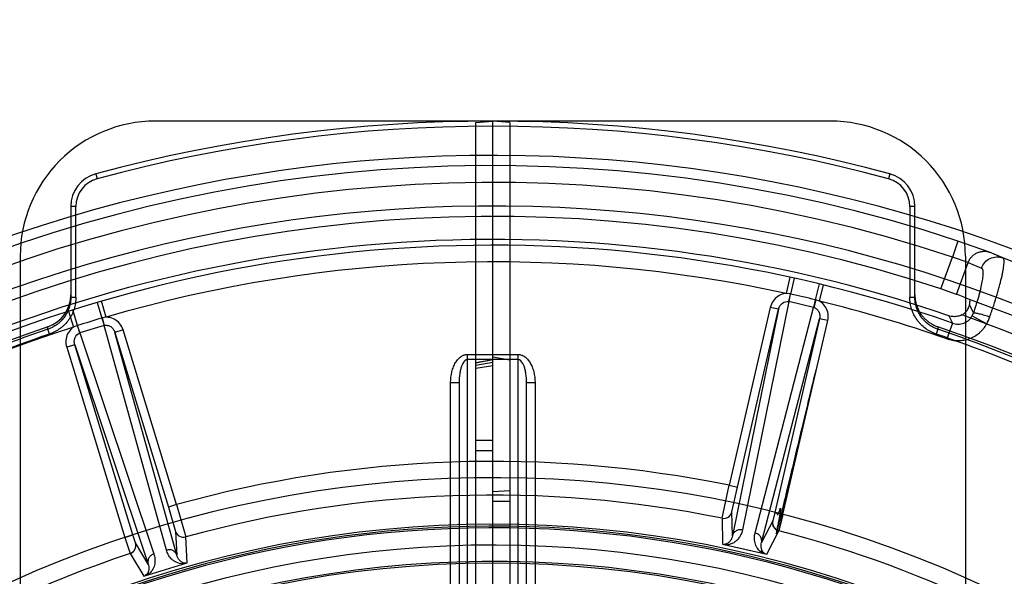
# Model space of a CAD drawing. Header units: millimetres. Extents: x 0 to 297, y 0 to 210.
# Tile 53 of 256: x 141.021 to 141.546, y 91.407 to 91.704. Entities that reach past the tile are written whole.
import ezdxf

# ---------------------------------------------------------------- set-up
doc = ezdxf.new("R2010")
doc.units = ezdxf.units.MM
doc.header["$LTSCALE"] = 16.335
doc.layers.get('0').update_dxf_attribs({"linetype": 'CONTINUOUS'})
for name, color, linetype in [('01_GLOBAL', 7, 'CONTINUOUS'), ('INTFCLR_1', 7, 'CONTINUOUS'), ('INTFCLR_144815', 7, 'CONTINUOUS'), ('INTFCLR_72935', 7, 'CONTINUOUS')]:
    doc.layers.add(name, color=color, linetype=linetype)

msp = doc.modelspace()

# ---------------------------------------------------------------- linework, layer by layer
at = {"color": 7, "linetype": 'Continuous'}
msp.add_circle((142.5788034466, 92.2083412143), 3.42, dxfattribs=at)
at = {"color": 9, "linetype": 'Continuous'}
msp.add_arc((142.5788034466, 92.2083412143), 3.3761688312, 182.9674534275, 267.0325465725, dxfattribs=at)
at = {"layer": '01_GLOBAL', "color": 7, "linetype": 'Continuous'}
msp.add_circle((142.5788034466, 92.2083412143), 3.465, dxfattribs=at)
at = {"layer": 'INTFCLR_1', "color": 6, "linetype": 'Continuous'}
for p, q in [((141.264551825, 91.6493021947), (141.273551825, 91.6500895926)), ((141.264551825, 90.1208769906), (141.264551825, 91.6493021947)), ((141.273551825, 91.0042579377), (141.273551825, 91.6500895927)), ((141.453551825, 91.6500895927), (141.273551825, 91.6500895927)), ((141.525551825, 91.57808959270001), (141.525551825, 91.3209725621)), ((141.2645418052, 91.5212025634), (141.2735425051, 91.5228878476)), ((141.2735611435, 91.5227829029), (141.2645618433, 91.52108973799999)), ((141.264551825, 91.5199220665), (141.273551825, 91.5214256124)), ((141.273551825, 91.5195278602), (141.264551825, 91.5181206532))]:
    msp.add_line(p, q, dxfattribs=at)
at = {"layer": 'INTFCLR_1', "color": 9, "linetype": 'Continuous'}
for p, q in [((141.273551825, 91.5255895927), (141.287051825, 91.5255895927)), ((141.287051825, 91.52288959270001), (141.273551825, 91.52288959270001)), ((141.287051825, 91.3618916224), (141.287051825, 91.5255895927)), ((141.2915518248, 91.368420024), (141.291551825, 91.5105895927)), ((141.291551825, 91.5105895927), (141.296051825, 91.5105895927)), ((141.296051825, 91.5105895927), (141.296051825, 91.38702578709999)), ((141.273551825, 91.4797287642), (141.264551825, 91.4797287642)), ((141.264551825, 91.4743287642), (141.273551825, 91.4743287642))]:
    msp.add_line(p, q, dxfattribs=at)
at = {"layer": 'INTFCLR_1', "color": 6, "linetype": 'Continuous'}
msp.add_arc((141.453551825, 91.57808959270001), 0.07200000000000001, 359.9999999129, 90.00000005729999, dxfattribs=at)
at = {"layer": 'INTFCLR_1', "color": 9, "linetype": 'Continuous'}
for points, knots in [([(141.287051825, 91.5255895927), (141.2876408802, 91.5255895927), (141.2888189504, 91.5253962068), (141.2905181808, 91.5245371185), (141.2920841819, 91.523142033), (141.2934568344, 91.5212645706), (141.2945831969, 91.5189768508), (141.2956998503, 91.5154969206), (141.296051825, 91.51255344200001), (141.296051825, 91.5105895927)], [0, 0, 0, 0, 0.1250000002, 0.2500000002, 0.3750000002, 0.5000000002, 0.6250000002, 0.7500000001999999, 1, 1, 1, 1]), ([(141.291551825, 91.5105895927), (141.291551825, 91.5121627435), (141.2913947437, 91.5144675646), (141.2908458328, 91.51735460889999), (141.2902890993, 91.5192279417), (141.2894364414, 91.5212624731), (141.2881343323, 91.52289349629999), (141.287051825, 91.52288959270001)], [0, 0, 0, 0, 0.3431162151, 0.5006534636, 0.6421329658, 0.7638953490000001, 1, 1, 1, 1])]:
    msp.add_open_spline(points, degree=3, knots=knots, dxfattribs=at)
at = {"layer": 'INTFCLR_144815', "color": 9, "linetype": 'Continuous'}
for p, q in [((141.0618472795, 91.621934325), (141.0625529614, 91.6193281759)), ((141.4852563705, 91.621934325), (141.4845506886, 91.6193281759)), ((141.048551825, 91.6045599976), (141.048551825, 91.55614708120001)), ((141.051251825, 91.6045599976), (141.048551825, 91.6045599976)), ((141.051251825, 91.55614708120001), (141.051251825, 91.6045599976)), ((141.495851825, 91.6045599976), (141.495851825, 91.55614708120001)), ((141.498551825, 91.6045599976), (141.495851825, 91.6045599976)), ((141.498551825, 91.55614708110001), (141.498551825, 91.6045599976)), ((141.5214655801, 91.5861220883), (141.5186275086, 91.5775816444)), ((141.5384232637, 91.58013047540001), (141.5214655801, 91.5861220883)), ((141.5124418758, 91.560586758), (141.5186275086, 91.5775816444)), ((141.5270374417, 91.5746974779), (141.5186275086, 91.5775816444)), ((141.5455155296, 91.57710661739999), (141.5384232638, 91.58013047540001)), ((141.5208424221, 91.55767680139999), (141.5270374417, 91.5746974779)), ((141.5270374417, 91.5746974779), (141.5340468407, 91.57170373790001)), ((141.4319048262, 91.56682996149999), (141.4300123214, 91.5581445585)), ((141.4342194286, 91.5663212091), (141.4323445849, 91.55783820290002)), ((141.4475037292, 91.5632542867), (141.4454701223, 91.55480793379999)), ((141.4477006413, 91.5540608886), (141.4498070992, 91.56269689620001)), ((141.048551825, 91.55614708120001), (141.051251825, 91.55614708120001)), ((141.4321288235, 91.55788529), (141.4300123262, 91.5581445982)), ((141.4321288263, 91.5578853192), (141.4312977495, 91.5538005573)), ((141.4314069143, 91.55377670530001), (141.4323445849, 91.55783820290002)), ((141.4454701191, 91.5548079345), (141.4445324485, 91.5507464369)), ((141.4456846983, 91.5547557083), (141.4446410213, 91.5507200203)), ((141.4477006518, 91.5540609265), (141.4456846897, 91.55475567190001)), ((141.4958518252, 91.55614708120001), (141.498551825, 91.55614708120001)), ((141.0521960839, 91.5410745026), (141.0495782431, 91.54935842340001)), ((141.0626162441, 91.5533445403), (141.0650782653, 91.5450129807)), ((141.067383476, 91.5454812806), (141.0648897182, 91.5540135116)), ((141.4214935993, 91.550737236), (141.3995712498, 91.455781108)), ((141.4258780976, 91.5497249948), (141.4012778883, 91.4288143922)), ((141.4039557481, 91.45476886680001), (141.4258780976, 91.5497249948)), ((141.4314069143, 91.55377670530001), (141.4066227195, 91.4319618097)), ((141.4134081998, 91.4303952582), (141.4445324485, 91.5507464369)), ((141.4258780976, 91.5497249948), (141.4214935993, 91.550737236)), ((141.4445324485, 91.5507464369), (141.4314069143, 91.55377670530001)), ((141.5298146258, 91.5477637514), (141.52771399, 91.5521784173)), ((141.0473193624, 91.5486417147), (141.0500231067, 91.5401736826)), ((141.0650782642, 91.5450129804), (141.0662969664, 91.5410267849)), ((141.0652902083, 91.5450750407), (141.0664042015, 91.5410581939)), ((141.0673834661, 91.54548131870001), (141.065290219, 91.5450750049)), ((141.4168323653, 91.4252233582), (141.4477255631, 91.5446811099)), ((141.4477255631, 91.54468111), (141.4238474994, 91.4412538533)), ((141.4282319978, 91.44024161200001), (141.4521100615, 91.5436688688)), ((141.4521100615, 91.5436688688), (141.4477255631, 91.54468111)), ((141.5167300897, 91.54625694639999), (141.5185498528, 91.54237340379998)), ((141.5292065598, 91.54629377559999), (141.5298141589, 91.54776223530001)), ((141.5292065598, 91.54629377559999), (141.536895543, 91.54190416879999)), ((141.0371953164, 91.53651213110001), (141.036328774, 91.53906539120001)), ((141.0519856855, 91.5410074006), (141.0500230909, 91.5401737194)), ((141.0519856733, 91.54100742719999), (141.0533083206, 91.5370543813)), ((141.0534147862, 91.5370883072), (141.0521960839, 91.5410745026)), ((141.0662969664, 91.5410267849), (141.0534147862, 91.5370883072)), ((141.0995181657, 91.4212374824), (141.0662969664, 91.5410267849)), ((141.0763981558, 91.5386862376), (141.0720949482, 91.537370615)), ((141.1048909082, 91.44549064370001), (141.0763981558, 91.5386862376)), ((141.510774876, 91.53906539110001), (141.5099083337, 91.53651213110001)), ((141.5185498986, 91.54237385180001), (141.5156218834, 91.5339807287)), ((141.0534147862, 91.5370883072), (141.0928584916, 91.4192014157)), ((141.0720949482, 91.537370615), (141.1005877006, 91.44417502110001)), ((141.10506953, 91.4184705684), (141.0720949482, 91.5373706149)), ((141.0506525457, 91.5308150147), (141.0463493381, 91.52949939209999)), ((141.0463493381, 91.52949939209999), (141.0773839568, 91.42798972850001)), ((141.0506525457, 91.5308150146), (141.0898034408, 91.4138032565)), ((141.0816871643, 91.42930535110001), (141.0506525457, 91.5308150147)), ((141.395746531, 91.4382019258), (141.3995712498, 91.455781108)), ((141.3995712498, 91.455781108), (141.4039557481, 91.45476886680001)), ((141.4010312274, 91.44159592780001), (141.4039557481, 91.45476886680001)), ((141.1048909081, 91.44549064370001), (141.1005877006, 91.44417502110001)), ((141.1005877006, 91.44417502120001), (141.1044239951, 91.431238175)), ((141.1048909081, 91.44549064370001), (141.109932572, 91.4282210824)), ((141.4012778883, 91.4288143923), (141.4010312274, 91.44159592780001)), ((141.4238474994, 91.4412538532), (141.4228426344, 91.4368441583)), ((141.395746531, 91.4382019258), (141.3959897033, 91.4244548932)), ((141.4227987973, 91.4368799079), (141.4168323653, 91.4252233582)), ((141.0773839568, 91.42798972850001), (141.0816871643, 91.42930535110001)), ((141.0830384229, 91.4250152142), (141.0816871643, 91.42930535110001)), ((141.1044239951, 91.431238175), (141.10506953, 91.4184705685)), ((141.1106489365, 91.4144905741), (141.1099325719, 91.4282210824)), ((141.4196742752, 91.4189868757), (141.4260603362, 91.431512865)), ((141.0898034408, 91.4138032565), (141.0830384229, 91.4250152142)), ((141.0801592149, 91.4194337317), (141.0874034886, 91.4073837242))]:
    msp.add_line(p, q, dxfattribs=at)
at = {"layer": 'INTFCLR_144815', "color": 6, "linetype": 'Continuous'}
for p, q in [((141.5208424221, 91.55767680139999), (141.5124418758, 91.560586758)), ((141.0363287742, 91.5390653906), (141.0363238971, 91.53996542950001)), ((141.5107846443, 91.540414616), (141.5107797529, 91.53951458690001))]:
    msp.add_line(p, q, dxfattribs=at)
at = {"layer": 'INTFCLR_144815', "color": 7, "linetype": 'Continuous'}
for p, q in [((141.4260603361, 91.4315128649), (141.4461405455, 91.51781205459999)), ((141.4282319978, 91.44024161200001), (141.4238474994, 91.4412538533)), ((141.4282319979, 91.44024161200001), (141.4260603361, 91.431512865)), ((141.0773839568, 91.42798972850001), (141.0801592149, 91.4194337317)), ((141.3959897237, 91.4244549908), (141.4196743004, 91.41898697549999)), ((141.3959897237, 91.4244549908), (141.407832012, 91.42172098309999)), ((141.407832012, 91.42172098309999), (141.4196743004, 91.41898697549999)), ((141.0874034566, 91.40738382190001), (141.1106489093, 91.41449067)), ((141.0990261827, 91.4109372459), (141.1106489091, 91.41449067)), ((141.0874034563, 91.40738382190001), (141.0990261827, 91.4109372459))]:
    msp.add_line(p, q, dxfattribs=at)
at = {"layer": 'INTFCLR_144815', "color": 6, "linetype": 'Continuous'}
msp.add_circle((141.273551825, 90.84008959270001), 0.5743020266, dxfattribs=at)
at = {"layer": 'INTFCLR_144815', "color": 9, "linetype": 'Continuous'}
for centre, radius, start, end in [((141.273551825, 90.84008959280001), 0.8099999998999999, 74.8490090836, 105.1509908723), ((141.273551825, 90.84008959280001), 0.8072999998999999, 74.8490091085, 105.1509908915), ((141.273551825, 90.84008959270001), 0.7861461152, 71.617857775, 156.0236179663), ((141.273551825, 90.84008959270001), 0.7771464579, 71.6178577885, 156.0236179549), ((141.066551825, 91.6045599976), 0.018, 105.1509908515, 180.0000000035), ((141.066551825, 91.6045599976), 0.0153, 105.1509907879, 180.0000005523), ((141.480551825, 91.6045599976), 0.0153, 359.9999994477, 74.8490092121), ((141.480551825, 91.6045599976), 0.018, 2e-08, 74.84900910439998), ((141.273551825, 90.84008959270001), 0.743791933, 70.768222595, 162.2317774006), ((141.273551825, 90.84008959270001), 0.7855942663, 40.82000966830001, 69.7456365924), ((141.273551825, 90.84008959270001), 0.7349032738, 77.7076787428, 106.2923212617), ((141.4296724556, 91.54610187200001), 0.0120367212, 77.1735412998, 78.2247717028), ((140.944734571, 89.4158255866), 2.1968116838, 76.8243315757, 77.1756683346), ((141.442726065, 91.54308423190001), 0.0120405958, 75.7755670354, 76.8264572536), ((141.2735518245, 90.84008959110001), 0.7349032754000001, 70.76822262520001, 76.29232124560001), ((141.273551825, 90.84008959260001), 0.7585963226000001, 41.0185890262, 70.4297169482), ((141.4305239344, 91.5499972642), 0.0038812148, 76.8500150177, 78.4996185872), ((141.4436692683, 91.54696242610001), 0.0038812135, 75.50038494, 77.1499891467), ((141.7009199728, 89.4422313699), 2.1968125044, 106.8243316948, 107.1756683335), ((141.0685636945, 91.53348793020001), 0.0120405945, 105.7755669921, 106.826457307), ((141.273551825, 90.84008959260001), 0.7495956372, 40.8200096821, 70.5083984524), ((141.5109736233, 91.55534607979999), 0.029199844, 332.5908295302, 340.6782087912), ((141.273551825, 90.84008959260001), 0.7349032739, 107.7076787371, 136.2923212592), ((141.2735518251, 90.84008959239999), 0.7381340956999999, 108.7465261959, 119.5770687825), ((141.055750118, 91.52957447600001), 0.0120367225, 107.1735416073, 108.224771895), ((141.0674414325, 91.53731815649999), 0.0038812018, 105.5003817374, 107.1499908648), ((141.2735518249, 90.84008959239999), 0.7381340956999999, 60.42293120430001, 71.25347379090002), ((141.273551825, 90.84008959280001), 0.7354377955, 108.7465261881, 119.5770688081), ((141.0545398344, 91.5333736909), 0.0038812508, 106.8500193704, 108.4996076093), ((141.273551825, 90.84008959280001), 0.7354377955, 60.42293119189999, 71.2534738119), ((141.273551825, 90.8400895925), 0.628455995, 78.4324981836, 105.5675018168), ((141.273551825, 90.84008959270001), 0.6197635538, 52.2436298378, 307.7563701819), ((141.273551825, 90.84008959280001), 0.6104669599, 78.4533358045, 105.5466641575), ((141.3966471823, 91.44261109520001), 0.0045001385, 258.4551397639, 346.9624001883), ((141.1087265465, 91.432556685), 0.0045001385, 197.037599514, 285.5448599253), ((141.273551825, 90.84008959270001), 0.6107702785, 52.2436298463, 75.5403197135), ((141.273551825, 90.84008959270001), 0.5837869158, 52.5411294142, 307.4588705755), ((141.273551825, 90.84008959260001), 0.6107702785, 108.4596803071, 135.5403197)]:
    msp.add_arc(centre, radius, start, end, dxfattribs=at)
at = {"layer": 'INTFCLR_144815', "color": 6, "linetype": 'Continuous'}
for centre, radius, start, end in [((141.273551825, 90.84008959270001), 0.7917112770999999, 313.9937911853, 154.5150993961), ((141.273551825, 90.84008959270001), 0.7647112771, 312.9543589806, 154.5144414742), ((141.273551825, 90.84008959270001), 0.7590682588, 71.6563998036, 156.0440844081), ((141.273551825, 90.84008959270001), 0.7468663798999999, 70.9981667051, 162.0018332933), ((141.0305256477, 91.5574826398), 0.018025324, 288.7486275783, 0.0290932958), ((141.273551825, 90.84008959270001), 0.73941501, 108.7136429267, 257.7559644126), ((141.273551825, 90.84008959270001), 0.73941501, 282.2440355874, 71.2863570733), ((141.273551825, 90.84008959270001), 0.5949342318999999, 45.0000000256, 314.9999999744), ((141.273551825, 90.84008959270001), 0.5938695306, 44.999999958, 315.000000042), ((141.273551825, 90.84008959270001), 0.5930090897, 44.99999997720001, 315.0000000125), ((141.273551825, 90.84008959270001), 0.5750735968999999, 47.86578076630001, 312.1342192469)]:
    msp.add_arc(centre, radius, start, end, dxfattribs=at)
at = {"layer": 'INTFCLR_144815', "color": 7, "linetype": 'Continuous'}
for centre, start, end in [((141.4271841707, 91.4358704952), 167.0375959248, 255.5385230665), ((141.0787341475, 91.4237023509), 288.4614529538, 16.9624280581)]:
    msp.add_arc(centre, 0.0045001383, start, end, dxfattribs=at)
at = {"layer": 'INTFCLR_144815', "color": 6, "linetype": 'Continuous'}
msp.add_ellipse((141.234171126, 90.85442299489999), major_axis=(0.7147226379, -0.2601377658), ratio=0.9984808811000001, start_param=1.5231592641, end_param=1.5328484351, dxfattribs=at)
at = {"layer": 'INTFCLR_144815', "color": 9, "linetype": 'Continuous'}
for points, knots in [([(141.5270374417, 91.5746974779), (141.5272248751, 91.5752105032), (141.5277070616, 91.5762342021), (141.5287237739, 91.5776410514), (141.5300438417, 91.5788706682), (141.5316123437, 91.5798277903), (141.5333389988, 91.5804440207), (141.5351143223, 91.5806918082), (141.5368305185, 91.5805886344), (141.5379149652, 91.5803116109), (141.5384232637, 91.58013047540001)], [0, 0, 0, 0, 0.1172593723, 0.2414046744, 0.3704741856, 0.5019715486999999, 0.633138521, 0.7612965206, 0.8841541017, 1, 1, 1, 1]), ([(141.5340468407, 91.57170373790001), (141.534449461, 91.57280493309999), (141.5356967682, 91.5748688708), (141.538586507, 91.5770032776), (141.5420600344, 91.5778728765), (141.5444274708, 91.5775064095), (141.5455155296, 91.57710661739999)], [0, 0, 0, 0, 0.2513766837, 0.5020176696, 0.751476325, 1, 1, 1, 1]), ([(141.5385287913, 91.5456846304), (141.5388893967, 91.546711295), (141.5395905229, 91.5487421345), (141.5409029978, 91.55269029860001), (141.5419658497, 91.5560811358), (141.5428020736, 91.5589232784), (141.5433086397, 91.56069411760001), (141.544088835, 91.5635429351), (141.5448562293, 91.5666298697), (141.5454514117, 91.56947506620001), (141.5458596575, 91.57172790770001), (141.5461238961, 91.57399528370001), (141.5461833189, 91.5758755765), (141.545820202, 91.5769683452), (141.5455155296, 91.57710661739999)], [0, 0, 0, 0, 0.1000990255, 0.1976310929, 0.3827289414, 0.4269417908, 0.4701590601, 0.5521615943, 0.698634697, 0.762770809, 0.8193204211, 0.9098457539, 0.9692219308, 1, 1, 1, 1]), ([(141.5340468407, 91.57170373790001), (141.5343231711, 91.5715840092), (141.5348530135, 91.5706211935), (141.5348754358, 91.5686034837), (141.534679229, 91.5663434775), (141.5342323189, 91.5635991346), (141.5337417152, 91.5612496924), (141.5332165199, 91.5590884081), (141.5328697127, 91.557747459), (141.5322918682, 91.55559848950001), (141.5315400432, 91.55303823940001), (141.5305919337, 91.5500627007), (141.5300793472, 91.5485343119), (141.5298141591, 91.54776223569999)], [0, 0, 0, 0, 0.0364310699, 0.1182072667, 0.2456668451, 0.3094595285, 0.4546701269, 0.5357997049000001, 0.5785255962, 0.622219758, 0.8049968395, 0.9012447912, 1, 1, 1, 1]), ([(141.048551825, 91.55614708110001), (141.0485518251, 91.5552103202), (141.0484055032, 91.5533331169), (141.0477543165, 91.5505959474), (141.0468661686, 91.5484273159), (141.0459630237, 91.546793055), (141.0449354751, 91.54523354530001), (141.0437296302, 91.54379934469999), (141.0423708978, 91.5425198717), (141.0409157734, 91.541349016), (141.0389322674, 91.5401030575), (141.0372118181, 91.5393652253), (141.0363287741, 91.5390653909)], [0, 0, 0, 0, 0.1254438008, 0.2509366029, 0.3753535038, 0.4378954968, 0.5007597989, 0.6252441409, 0.6876274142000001, 0.7504865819, 0.8751188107, 1, 1, 1, 1]), ([(141.0512518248, 91.55614708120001), (141.0512517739, 91.5550638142), (141.0510847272, 91.5529188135), (141.0503287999, 91.549747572), (141.0493161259, 91.5472802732), (141.0482776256, 91.5453992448), (141.0470836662, 91.54358907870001), (141.0457077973, 91.5419561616), (141.0441496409, 91.54048779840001), (141.0424588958, 91.5391282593), (141.0401909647, 91.5377075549), (141.0382211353, 91.5368603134), (141.0371953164, 91.53651213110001)], [0, 0, 0, 0, 0.124999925, 0.2499999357, 0.3749999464, 0.4374999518, 0.4999999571, 0.6249999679, 0.6874999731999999, 0.7499999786, 0.8749999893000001, 1, 1, 1, 1]), ([(141.4300122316, 91.5581443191), (141.4295693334, 91.5581222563), (141.4279702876, 91.5579190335), (141.4253435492, 91.5568004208), (141.4227569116, 91.5541999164), (141.4217686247, 91.5519260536), (141.4214935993, 91.550737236)], [0, 0, 0, 0, 0.1129457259, 0.4086304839, 0.7043152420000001, 1, 1, 1, 1]), ([(141.4521100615, 91.5436688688), (141.45238455, 91.5448578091), (141.4524924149, 91.54733489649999), (141.4513082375, 91.550806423), (141.4494370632, 91.5529628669), (141.4480888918, 91.5538464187), (141.4477005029, 91.55406042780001)], [0, 0, 0, 0, 0.2956847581, 0.5913695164, 0.8870542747, 1, 1, 1, 1]), ([(141.5099083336, 91.53651213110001), (141.5088824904, 91.5368603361), (141.5074000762, 91.53749680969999), (141.5055242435, 91.53857716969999), (141.5037455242, 91.539797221), (141.5021379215, 91.54120023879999), (141.5006923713, 91.5427908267), (141.4993647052, 91.5445049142), (141.4982634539, 91.5463339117), (141.4973762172, 91.5482826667), (141.4966345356, 91.5503216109), (141.4960204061, 91.5529260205), (141.4958518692, 91.5550638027), (141.4958518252, 91.55614708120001)], [0, 0, 0, 0, 0.1250000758, 0.1875000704, 0.2500000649, 0.3750000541, 0.4375000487, 0.5000000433, 0.6250000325, 0.6875000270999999, 0.7500000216, 0.8750000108, 1, 1, 1, 1]), ([(141.510774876, 91.5390653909), (141.5098881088, 91.53936648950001), (141.5085893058, 91.5399241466), (141.5069645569, 91.54086084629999), (141.5054238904, 91.5419170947), (141.5040128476, 91.54314857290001), (141.5027583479, 91.5445311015), (141.5016146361, 91.54600752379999), (141.5006471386, 91.54761218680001), (141.4998750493, 91.54931154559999), (141.4992365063, 91.55106720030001), (141.4986966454, 91.5533472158), (141.4985518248, 91.55521414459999), (141.498551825, 91.55614708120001)], [0, 0, 0, 0, 0.1253957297, 0.1882525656, 0.2509307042, 0.3753031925, 0.4378449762, 0.5006962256, 0.6251650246, 0.6875566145, 0.7504264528, 0.8750802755, 1, 1, 1, 1]), ([(141.4258780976, 91.5497249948), (141.4260256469, 91.5503711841), (141.4265347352, 91.55160175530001), (141.4281724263, 91.55347550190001), (141.430164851, 91.5540311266), (141.4312977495, 91.5538005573)], [0, 0, 0, 0, 0.2697144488, 0.5295513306, 1, 1, 1, 1]), ([(141.4446410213, 91.5507200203), (141.4452013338, 91.5505751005), (141.4462912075, 91.5500069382), (141.4474324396, 91.5485250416), (141.4479645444, 91.5466537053), (141.447876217, 91.54532659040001), (141.4477255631, 91.5446811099)], [0, 0, 0, 0, 0.2329766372, 0.4761332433, 0.7331775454, 1, 1, 1, 1]), ([(141.0763981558, 91.5386862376), (141.0760413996, 91.5398531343), (141.0748962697, 91.5420522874), (141.0721349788, 91.5444666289), (141.0694362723, 91.54539857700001), (141.0678269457, 91.54548966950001), (141.0673835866, 91.5454808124)], [0, 0, 0, 0, 0.2956847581, 0.5913695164, 0.8870542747, 1, 1, 1, 1]), ([(141.518549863, 91.54237374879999), (141.5190410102, 91.5421896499), (141.5200501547, 91.54190570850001), (141.5216088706, 91.54174909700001), (141.5231596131, 91.5418706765), (141.5246585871, 91.54226930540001), (141.52605627, 91.54293352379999), (141.5273119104, 91.5438435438), (141.5283856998, 91.54496906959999), (141.5289592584, 91.5458377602), (141.529206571, 91.5462937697)], [0, 0, 0, 0, 0.1269311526, 0.2522230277, 0.3772397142, 0.5012935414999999, 0.625502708, 0.7496177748, 0.8744628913, 1, 1, 1, 1]), ([(141.5298141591, 91.54776223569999), (141.5301482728, 91.54786219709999), (141.5312254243, 91.5477051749), (141.5326715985, 91.54743071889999), (141.5342662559, 91.5470133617), (141.5361446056, 91.54647580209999), (141.5375752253, 91.54601255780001), (141.5385287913, 91.5456846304)], [0, 0, 0, 0, 0.1162748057, 0.3480225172, 0.4990726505, 0.6637993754, 1, 1, 1, 1]), ([(141.0500231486, 91.5401734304), (141.0496506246, 91.5399328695), (141.0483674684, 91.5389573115), (141.0466516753, 91.5366753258), (141.045712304, 91.5331298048), (141.0459929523, 91.5306664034), (141.0463493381, 91.529499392)], [0, 0, 0, 0, 0.1129457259, 0.4086304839, 0.7043152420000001, 1, 1, 1, 1]), ([(141.0664042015, 91.5410581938), (141.0669619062, 91.5412128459), (141.0681898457, 91.5412657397), (141.06991913, 91.5405529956), (141.0713156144, 91.5391984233), (141.0719026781, 91.5380049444), (141.0720949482, 91.537370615)], [0, 0, 0, 0, 0.2329766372, 0.4761332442, 0.7331775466, 1, 1, 1, 1]), ([(141.5156218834, 91.5339807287), (141.5166032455, 91.5336386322), (141.518602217, 91.53312957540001), (141.5211511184, 91.5329247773), (141.5232250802, 91.53302958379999), (141.5252518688, 91.5333114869), (141.527230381, 91.5338530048), (141.529141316, 91.5346609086), (141.5309460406, 91.53561894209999), (141.53262168, 91.53680930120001), (141.5341374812, 91.5382214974), (141.5355058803, 91.5397392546), (141.5363815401, 91.5410043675), (141.5368955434, 91.54190416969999)], [0, 0, 0, 0, 0.1249999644, 0.2499999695, 0.312499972, 0.3749999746, 0.4999999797, 0.5624999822, 0.6249999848, 0.7499999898, 0.8124999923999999, 0.8749999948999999, 1, 1, 1, 1]), ([(141.0506525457, 91.5308150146), (141.0504572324, 91.53144840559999), (141.0502828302, 91.5327686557), (141.0507642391, 91.53521021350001), (141.0522119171, 91.5366876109), (141.0533083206, 91.5370543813)], [0, 0, 0, 0, 0.2697144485, 0.5295513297, 1, 1, 1, 1]), ([(141.4012778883, 91.4288143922), (141.401192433, 91.428342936), (141.4009182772, 91.42739908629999), (141.4001658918, 91.4260545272), (141.3988803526, 91.4247598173), (141.3975684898, 91.424284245), (141.3968153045, 91.4242643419)], [0, 0, 0, 0, 0.2102229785, 0.4274675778, 0.6694230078, 1, 1, 1, 1]), ([(141.4066227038, 91.4319618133), (141.4064494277, 91.43111015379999), (141.406034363, 91.4298431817), (141.4051794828, 91.428275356), (141.4043469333, 91.4271331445), (141.4032865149, 91.4260477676), (141.401901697, 91.4250338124), (141.4001789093, 91.4242453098), (141.3988598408, 91.423990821), (141.3981944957, 91.423945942)], [0, 0, 0, 0, 0.2090955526, 0.316870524, 0.4288079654, 0.5480386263, 0.6805599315, 0.8395632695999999, 1, 1, 1, 1]), ([(141.4066227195, 91.4319618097), (141.4060762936, 91.43208645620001), (141.4048897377, 91.43214315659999), (141.4031940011, 91.4315663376), (141.4018790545, 91.43038427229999), (141.4013994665, 91.42933410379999), (141.4012778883, 91.4288143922)], [0, 0, 0, 0, 0.2458805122, 0.5085649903, 0.7658415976, 1, 1, 1, 1]), ([(141.4174692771, 91.41949610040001), (141.4163286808, 91.4201505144), (141.4149203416, 91.42151282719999), (141.4138164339, 91.42361278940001), (141.4131954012, 91.4254822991), (141.4129440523, 91.4277740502), (141.4131908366, 91.42955469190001), (141.4134082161, 91.4303952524)], [0, 0, 0, 0, 0.3172302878, 0.4504430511, 0.5708009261, 0.7905517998, 1, 1, 1, 1]), ([(141.416832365, 91.4252233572), (141.4169509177, 91.42574376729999), (141.4169802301, 91.42689789), (141.4163165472, 91.4285367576), (141.41504529, 91.4297985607), (141.413953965, 91.4302677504), (141.4134081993, 91.43039525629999)], [0, 0, 0, 0, 0.2341584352, 0.4914350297, 0.7541194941, 1, 1, 1, 1]), ([(141.4188485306, 91.41917764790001), (141.4183203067, 91.41945296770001), (141.4169346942, 91.4206936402), (141.4164128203, 91.4231181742), (141.4167026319, 91.4247626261), (141.416832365, 91.4252233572)], [0, 0, 0, 0, 0.2630281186, 0.7886445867, 1, 1, 1, 1]), ([(141.0928584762, 91.4192014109), (141.0931342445, 91.4183772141), (141.0934082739, 91.4170724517), (141.0934518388, 91.41528723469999), (141.0933019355, 91.4138817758), (141.0929262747, 91.4124116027), (141.0922339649, 91.4108410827), (141.0911362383, 91.4092968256), (141.0901211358, 91.4084168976), (141.0895673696, 91.40804535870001)], [0, 0, 0, 0, 0.2090955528, 0.3168705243, 0.4288079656, 0.5480386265, 0.6805599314, 0.8395632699, 1, 1, 1, 1]), ([(141.0928584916, 91.4192014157), (141.0923229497, 91.41903614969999), (141.0912670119, 91.4184919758), (141.0900868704, 91.4171445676), (141.089539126, 91.4154633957), (141.0896488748, 91.41431412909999), (141.0898034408, 91.4138032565)], [0, 0, 0, 0, 0.2458805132, 0.5085649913, 0.7658415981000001, 1, 1, 1, 1]), ([(141.1050695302, 91.41847056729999), (141.1049119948, 91.418980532), (141.1043603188, 91.41999468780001), (141.1029661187, 91.4210821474), (141.1012342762, 91.4215392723), (141.1000545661, 91.42139994), (141.0995181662, 91.4212374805)], [0, 0, 0, 0, 0.2341584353, 0.4914350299, 0.7541194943, 1, 1, 1, 1]), ([(141.1084847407, 91.4138290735), (141.1071697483, 91.4138255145), (141.1052689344, 91.41430114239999), (141.1032629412, 91.4155678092), (141.1017903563, 91.4168763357), (141.1004268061, 91.4187353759), (141.0997502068, 91.4204008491), (141.0995181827, 91.42123748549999)], [0, 0, 0, 0, 0.3172302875, 0.4504430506, 0.5708009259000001, 0.7905517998, 1, 1, 1, 1]), ([(141.1098384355, 91.4142429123), (141.1092433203, 91.4142172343), (141.1074230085, 91.414598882), (141.1057587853, 91.41643765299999), (141.1051875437, 91.418006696), (141.1050695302, 91.41847056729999)], [0, 0, 0, 0, 0.2630281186, 0.7886445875, 1, 1, 1, 1]), ([(141.0898034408, 91.4138032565), (141.0899651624, 91.4133522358), (141.0901996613, 91.41239776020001), (141.0902203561, 91.4108571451), (141.0897544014, 91.40909312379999), (141.088856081, 91.4080253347), (141.088213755, 91.4076315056)], [0, 0, 0, 0, 0.2102229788, 0.4274675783, 0.6694230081, 1, 1, 1, 1])]:
    msp.add_open_spline(points, degree=3, knots=knots, dxfattribs=at)
at = {"layer": 'INTFCLR_144815', "color": 6, "linetype": 'Continuous'}
for points, knots in [([(141.4985518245, 91.557491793), (141.4985518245, 91.5571800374), (141.4985679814, 91.5565564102), (141.4986406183, 91.5556235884), (141.4987614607, 91.5546957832), (141.498930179, 91.5537755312), (141.4991463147, 91.5528653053), (141.4994092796, 91.55196756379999), (141.4997183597, 91.5510847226), (141.5000727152, 91.5502191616), (141.5004713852, 91.5493732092), (141.500913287, 91.5485491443), (141.5013972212, 91.5477491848), (141.501921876, 91.5469754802), (141.5024858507, 91.5462300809), (141.5030876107, 91.545515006), (141.5037255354, 91.54483216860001), (141.5043979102, 91.5441833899), (141.5051029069, 91.5435704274), (141.505838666, 91.5429948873), (141.5066031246, 91.54245837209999), (141.5073942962, 91.54196226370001), (141.5082099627, 91.5415079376), (141.5090480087, 91.541096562), (141.5099060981, 91.5407292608), (141.510490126, 91.5405143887), (141.5107846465, 91.5404146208)], [0, 0, 0, 0, 0.0417112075, 0.08342178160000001, 0.1251310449, 0.166838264, 0.2085429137, 0.2502445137, 0.2919421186, 0.3336359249, 0.3753249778, 0.4170089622, 0.4586875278, 0.5003599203, 0.5420263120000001, 0.5836910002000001, 0.6253461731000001, 0.6669959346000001, 0.7086453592, 0.7502820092, 0.791920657, 0.8335455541, 0.8751700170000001, 0.9167836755, 0.9583952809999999, 1, 1, 1, 1]), ([(141.5277135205, 91.5521761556), (141.5277809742, 91.5525354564), (141.5278582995, 91.55332276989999), (141.5281509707, 91.5546544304), (141.5276534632, 91.5548628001)], [0, 0, 0, 0, 0.4039717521, 1, 1, 1, 1]), ([(141.5236687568, 91.5467271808), (141.5242472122, 91.547022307), (141.5252838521, 91.5477222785), (141.5264854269, 91.5490786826), (141.5272987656, 91.5505744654), (141.5276134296, 91.551642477), (141.5277135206, 91.5521761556)], [0, 0, 0, 0, 0.2776479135, 0.5278269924, 0.7678471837, 1, 1, 1, 1]), ([(141.5236687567, 91.54672718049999), (141.5233175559, 91.5465479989), (141.5225900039, 91.54623664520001), (141.5214445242, 91.5459200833), (141.5202627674, 91.545759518), (141.5190667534, 91.5457588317), (141.5178790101, 91.5459178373), (141.5171076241, 91.54612790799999), (141.5167303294, 91.54625784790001)], [0, 0, 0, 0, 0.1656605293, 0.3313248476, 0.4979069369, 0.6652375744, 0.8323333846, 1, 1, 1, 1])]:
    msp.add_open_spline(points, degree=3, knots=knots, dxfattribs=at)
at = {"layer": 'INTFCLR_144815', "color": 7, "linetype": 'Continuous'}
for points, knots in [([(141.4238474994, 91.4412538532), (141.4239537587, 91.44122932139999), (141.4241365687, 91.44122398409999), (141.4243418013, 91.4410588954), (141.4246159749, 91.4410572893), (141.4249005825, 91.44132548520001), (141.4252044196, 91.4409294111), (141.4252172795, 91.4405520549), (141.425244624, 91.44025438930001), (141.4253932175, 91.44006263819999), (141.425556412, 91.44018412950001), (141.4256766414, 91.4404237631), (141.4259927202, 91.4411001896), (141.4262564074, 91.4419216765), (141.4266175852, 91.4428145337), (141.4267378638, 91.4432142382), (141.427032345, 91.4436434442), (141.4270081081, 91.4428623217), (141.4268789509, 91.4421448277), (141.4266596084, 91.4407618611), (141.4264026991, 91.43940773), (141.4260636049, 91.43761895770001), (141.4256226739, 91.4353933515), (141.4251335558, 91.43271986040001), (141.424823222, 91.4313098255), (141.424600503, 91.42940844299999), (141.4254252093, 91.4322975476), (141.4260242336, 91.4347455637), (141.4277614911, 91.44168462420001), (141.429846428, 91.45037156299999), (141.4325680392, 91.46169598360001), (141.4355218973, 91.47406198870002), (141.4380561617, 91.48466754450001), (141.4400330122, 91.49292749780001), (141.4414044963, 91.4986450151), (141.4426562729, 91.503847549), (141.4437580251, 91.5083970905), (141.4445675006, 91.5117241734), (141.4451210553, 91.51394965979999), (141.4454440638, 91.51527538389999), (141.4457249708, 91.5162910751), (141.4458927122, 91.51713591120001), (141.4460828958, 91.51746464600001), (141.4460854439, 91.5178247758), (141.4461405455, 91.51781205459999)], [0, 0, 0, 0, 0.0029596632, 0.0047283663, 0.0068768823, 0.0099143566, 0.0132374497, 0.0170684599, 0.0205307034, 0.0214817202, 0.0225722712, 0.0249652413, 0.0291845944, 0.0424188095, 0.0490853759, 0.0540325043, 0.0560425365, 0.0588138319, 0.06721369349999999, 0.0826559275, 0.09330748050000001, 0.1054360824, 0.1316435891, 0.1563156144, 0.1744910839, 0.1812389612, 0.1910392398, 0.222210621, 0.2797443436, 0.3661005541, 0.4736958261, 0.5924355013, 0.7122246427, 0.769358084, 0.8229682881, 0.8717934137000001, 0.9145716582, 0.9500413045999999, 0.9646411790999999, 0.9769408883, 0.9867828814, 0.9940098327, 0.9984652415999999, 1, 1, 1, 1]), ([(141.4227987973, 91.4368799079), (141.4226046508, 91.43604100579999), (141.4226700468, 91.4344809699), (141.4238941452, 91.4324553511), (141.4252474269, 91.4317223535), (141.4260603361, 91.4315128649)], [0, 0, 0, 0, 0.3738602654, 0.6355208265, 1, 1, 1, 1]), ([(141.0801592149, 91.4194337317), (141.0805473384, 91.4195632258), (141.0813746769, 91.4198349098), (141.0824238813, 91.4209034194), (141.0833386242, 91.4226192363), (141.0832904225, 91.4241925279), (141.0830384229, 91.4250152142)], [0, 0, 0, 0, 0.1764555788, 0.367503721, 0.628930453, 1, 1, 1, 1])]:
    msp.add_open_spline(points, degree=3, knots=knots, dxfattribs=at)
at = {"layer": 'INTFCLR_72935', "color": 6, "linetype": 'Continuous'}
for p, q in [((141.273551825, 91.6500895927), (141.0935518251, 91.6500895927)), ((141.273551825, 90.11108959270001), (141.273551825, 91.6500895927)), ((141.282551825, 91.6493021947), (141.273551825, 91.6500895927)), ((141.282551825, 91.6493021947), (141.282551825, 90.1208769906)), ((141.021551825, 91.57808959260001), (141.021551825, 91.32097256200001)), ((141.282551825, 91.5225460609), (141.273551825, 91.52413300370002))]:
    msp.add_line(p, q, dxfattribs=at)
at = {"layer": 'INTFCLR_72935', "color": 9, "linetype": 'Continuous'}
for p, q in [((141.260051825, 91.3618841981), (141.260051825, 91.52563287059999)), ((141.260051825, 91.52563287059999), (141.273551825, 91.52563287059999)), ((141.273551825, 91.5229330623), (141.260051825, 91.5229330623)), ((141.251051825, 91.38702578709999), (141.251051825, 91.51063180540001)), ((141.251051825, 91.51063180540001), (141.255551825, 91.51063180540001)), ((141.255551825, 91.51063180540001), (141.255551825, 91.3684130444)), ((141.282551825, 91.4527657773), (141.273551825, 91.45229337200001)), ((141.273551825, 91.4473661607), (141.282551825, 91.4473661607))]:
    msp.add_line(p, q, dxfattribs=at)
at = {"layer": 'INTFCLR_72935', "color": 6, "linetype": 'Continuous'}
msp.add_arc((141.093551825, 91.57808959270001), 0.07200000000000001, 89.9999999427, 180.0000000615, dxfattribs=at)
at = {"layer": 'INTFCLR_72935', "color": 9, "linetype": 'Continuous'}
for points, knots in [([(141.251051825, 91.51063180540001), (141.251051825, 91.5125957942), (141.2514037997, 91.5155394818), (141.2525204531, 91.5190196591), (141.2536468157, 91.52130754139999), (141.2550194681, 91.52318513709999), (141.2565854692, 91.5245803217), (141.2582846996, 91.5254394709), (141.2594627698, 91.52563287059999), (141.260051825, 91.52563287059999)], [0, 0, 0, 0, 0.2500000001, 0.3750000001, 0.5000000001, 0.625, 0.75, 0.875, 1, 1, 1, 1]), ([(141.260051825, 91.5229330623), (141.2589692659, 91.522932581), (141.2576672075, 91.52130671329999), (141.2568145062, 91.5192708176), (141.2562578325, 91.51739757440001), (141.2557089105, 91.5145101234), (141.255551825, 91.5122051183), (141.255551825, 91.51063180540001)], [0, 0, 0, 0, 0.2360946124, 0.3578579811, 0.499338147, 0.6568772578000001, 1, 1, 1, 1])]:
    msp.add_open_spline(points, degree=3, knots=knots, dxfattribs=at)

doc.saveas('drawing.dxf')
